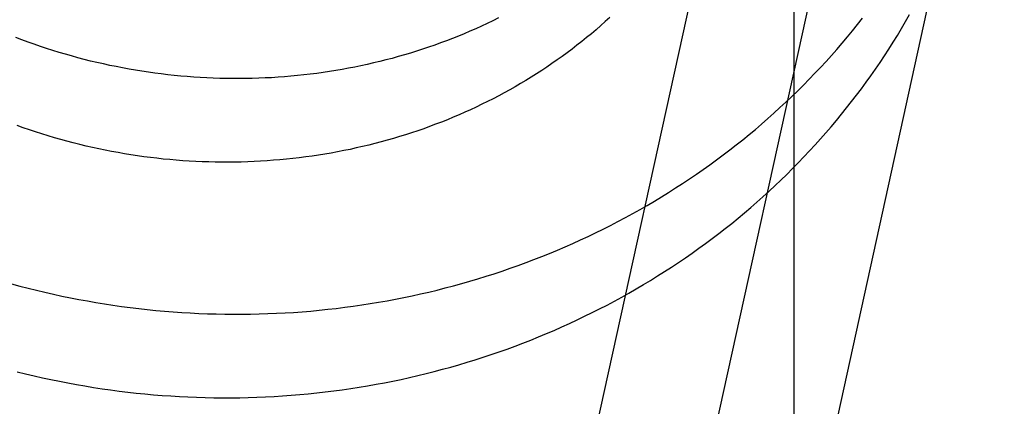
# Model space of a CAD drawing. Header units: inches. Extents: x 0 to 236, y 0 to 153.
# Tile 24 of 99: x 95.1866 to 95.3495, y 56.2759 to 56.3399. Entities that reach past the tile are written whole.
import ezdxf

# ---------------------------------------------------------------- set-up
doc = ezdxf.new("R2010")
doc.units = ezdxf.units.IN
doc.header["$LTSCALE"] = 12.986111
doc.header["$MEASUREMENT"] = 0
doc.linetypes.add('HIDDEN', pattern=[0.2, 0.1, -0.1])
doc.layers.add('DEFAULT_2', color=8, linetype='HIDDEN')

msp = doc.modelspace()

# ---------------------------------------------------------------- linework, layer by layer
at = {"layer": 'DEFAULT_2', "color": 8, "linetype": 'HIDDEN'}
for p, q in [((95.31463, 57.16339), (95.31463, 56.22369)), ((95.31178, 56.40827), (95.20443, 55.91919)), ((95.33062, 56.40414), (95.22328, 55.91506)), ((95.34947, 56.4), (95.24213, 55.91092))]:
    msp.add_line(p, q, dxfattribs=at)
for points in [[(95.27243, 56.28738), (95.27371, 56.28792), (95.27499, 56.28847), (95.27627, 56.28903), (95.27753, 56.2896), (95.27879, 56.29019), (95.28004, 56.29079), (95.28128, 56.2914), (95.28252, 56.29202), (95.28375, 56.29266), (95.28497, 56.29331), (95.28618, 56.29397), (95.28738, 56.29465), (95.28858, 56.29533), (95.28977, 56.29603), (95.29095, 56.29674), (95.29212, 56.29747), (95.29328, 56.2982), (95.29443, 56.29895), (95.29557, 56.29971), (95.29671, 56.30048), (95.29783, 56.30126), (95.29895, 56.30205), (95.30005, 56.30285), (95.30115, 56.30367), (95.30223, 56.3045), (95.30331, 56.30533), (95.30437, 56.30618), (95.30543, 56.30704), (95.30647, 56.30791), (95.30751, 56.30879), (95.30853, 56.30968), (95.30954, 56.31058), (95.31055, 56.3115), (95.31154, 56.31242), (95.31252, 56.31335), (95.31349, 56.31429), (95.31445, 56.31524), (95.31539, 56.31621), (95.31633, 56.31718), (95.31725, 56.31816), (95.31816, 56.31915), (95.31906, 56.32015), (95.31995, 56.32115), (95.32083, 56.32217), (95.32169, 56.3232), (95.32255, 56.32423), (95.32339, 56.32528), (95.32421, 56.32633), (95.32503, 56.32739), (95.32583, 56.32846), (95.32662, 56.32953), (95.3274, 56.33062), (95.32816, 56.33171), (95.32891, 56.33281), (95.32965, 56.33392), (95.33038, 56.33503), (95.33109, 56.33616), (95.33179, 56.33729), (95.33248, 56.33842), (95.33315, 56.33957), (95.33381, 56.34072)], [(95.26579, 56.34017), (95.26486, 56.33971), (95.26392, 56.33926), (95.26298, 56.33882), (95.26203, 56.33839), (95.26107, 56.33797), (95.26011, 56.33757), (95.25915, 56.33717), (95.25817, 56.33678), (95.2572, 56.3364), (95.25621, 56.33604), (95.25523, 56.33568), (95.25423, 56.33534), (95.25324, 56.335), (95.25224, 56.33468), (95.25123, 56.33437), (95.25022, 56.33406), (95.24921, 56.33377), (95.24819, 56.33349), (95.24717, 56.33322), (95.24614, 56.33297), (95.24511, 56.33272), (95.24408, 56.33248), (95.24304, 56.33226), (95.242, 56.33205), (95.24096, 56.33184), (95.23991, 56.33165), (95.23887, 56.33147), (95.23781, 56.3313), (95.23676, 56.33114), (95.23571, 56.331), (95.23465, 56.33086), (95.23359, 56.33074), (95.23252, 56.33063), (95.23146, 56.33053), (95.23039, 56.33044), (95.22933, 56.33036), (95.22826, 56.33029), (95.22719, 56.33024), (95.22612, 56.33019), (95.22504, 56.33016), (95.22397, 56.33014), (95.2229, 56.33013), (95.22182, 56.33013), (95.22075, 56.33014), (95.21967, 56.33017), (95.21859, 56.3302), (95.21752, 56.33025), (95.21644, 56.33031), (95.21537, 56.33038), (95.21429, 56.33046), (95.21322, 56.33056), (95.21215, 56.33066), (95.21107, 56.33078), (95.21, 56.3309), (95.20893, 56.33104), (95.20786, 56.33119), (95.20679, 56.33136), (95.20572, 56.33153), (95.20466, 56.33171), (95.2036, 56.33191), (95.20254, 56.33212), (95.20148, 56.33233), (95.20042, 56.33256), (95.19936, 56.3328), (95.19831, 56.33305), (95.19726, 56.33332), (95.19622, 56.33359), (95.19517, 56.33388), (95.19413, 56.33417), (95.19309, 56.33448), (95.19206, 56.3348), (95.19103, 56.33513), (95.19, 56.33547), (95.18898, 56.33582), (95.18796, 56.33618), (95.18694, 56.33655), (95.18593, 56.33693)], [(95.28421, 56.34026), (95.28346, 56.33957), (95.2827, 56.3389), (95.28193, 56.33823), (95.28116, 56.33757), (95.28037, 56.33692), (95.27958, 56.33628), (95.27877, 56.33565), (95.27796, 56.33503), (95.27715, 56.33442), (95.27632, 56.33381), (95.27549, 56.33322), (95.27464, 56.33263), (95.27379, 56.33205), (95.27294, 56.33149), (95.27207, 56.33093), (95.2712, 56.33038), (95.27032, 56.32984), (95.26944, 56.32931), (95.26854, 56.32879), (95.26764, 56.32828), (95.26674, 56.32778), (95.26582, 56.32729), (95.2649, 56.32681), (95.26398, 56.32634), (95.26305, 56.32588), (95.26211, 56.32543), (95.26116, 56.32499), (95.26021, 56.32456), (95.25926, 56.32415), (95.2583, 56.32374), (95.25733, 56.32334), (95.25636, 56.32295), (95.25538, 56.32258), (95.2544, 56.32221), (95.25341, 56.32185), (95.25242, 56.32151), (95.25142, 56.32117), (95.25042, 56.32085), (95.24942, 56.32054), (95.24841, 56.32024), (95.24739, 56.31995), (95.24637, 56.31967), (95.24535, 56.3194), (95.24433, 56.31914), (95.2433, 56.31889), (95.24226, 56.31866), (95.24123, 56.31843), (95.24019, 56.31822), (95.23914, 56.31801), (95.2381, 56.31782), (95.23705, 56.31764), (95.236, 56.31747), (95.23495, 56.31732), (95.23389, 56.31717), (95.23283, 56.31703), (95.23177, 56.31691), (95.23071, 56.3168), (95.22964, 56.3167), (95.22858, 56.31661), (95.22751, 56.31653), (95.22644, 56.31646), (95.22537, 56.31641), (95.2243, 56.31636), (95.22323, 56.31633), (95.22215, 56.31631), (95.22108, 56.3163), (95.22001, 56.3163), (95.21893, 56.31631), (95.21785, 56.31634), (95.21678, 56.31638), (95.2157, 56.31642), (95.21463, 56.31648), (95.21355, 56.31655), (95.21248, 56.31663), (95.2114, 56.31673), (95.21033, 56.31683), (95.20926, 56.31695), (95.20819, 56.31708), (95.20711, 56.31721), (95.20604, 56.31737), (95.20498, 56.31753), (95.20391, 56.3177), (95.20284, 56.31788), (95.20178, 56.31808), (95.20072, 56.31829), (95.19966, 56.3185), (95.1986, 56.31873), (95.19755, 56.31897), (95.1965, 56.31923), (95.19545, 56.31949), (95.1944, 56.31976), (95.19336, 56.32005), (95.19232, 56.32034), (95.19128, 56.32065), (95.19024, 56.32097), (95.18921, 56.3213), (95.18819, 56.32164), (95.18716, 56.32199), (95.18614, 56.32235)], [(95.27424, 56.30121), (95.27553, 56.30175), (95.27681, 56.3023), (95.27808, 56.30286), (95.27935, 56.30343), (95.2806, 56.30402), (95.28186, 56.30462), (95.2831, 56.30523), (95.28433, 56.30585), (95.28556, 56.30649), (95.28678, 56.30714), (95.288, 56.3078), (95.2892, 56.30848), (95.29039, 56.30916), (95.29158, 56.30986), (95.29276, 56.31057), (95.29393, 56.31129), (95.29509, 56.31203), (95.29624, 56.31278), (95.29739, 56.31353), (95.29852, 56.3143), (95.29965, 56.31509), (95.30076, 56.31588), (95.30187, 56.31668), (95.30296, 56.3175), (95.30405, 56.31833), (95.30512, 56.31916), (95.30619, 56.32001), (95.30724, 56.32087), (95.30829, 56.32174), (95.30932, 56.32262), (95.31035, 56.32351), (95.31136, 56.32441), (95.31236, 56.32533), (95.31335, 56.32625), (95.31433, 56.32718), (95.3153, 56.32812), (95.31626, 56.32907), (95.31721, 56.33003), (95.31814, 56.33101), (95.31907, 56.33199), (95.31998, 56.33298), (95.32088, 56.33397), (95.32177, 56.33498), (95.32264, 56.336), (95.32351, 56.33703), (95.32436, 56.33806), (95.3252, 56.3391), (95.32603, 56.34016)], [(95.18521, 56.29618), (95.18659, 56.2958), (95.18798, 56.29544), (95.18937, 56.2951), (95.19076, 56.29477), (95.19216, 56.29445), (95.19356, 56.29415), (95.19496, 56.29387), (95.19637, 56.29359), (95.19778, 56.29333), (95.19919, 56.29309), (95.2006, 56.29286), (95.20201, 56.29264), (95.20343, 56.29244), (95.20485, 56.29225), (95.20627, 56.29208), (95.20769, 56.29192), (95.20911, 56.29178), (95.21053, 56.29165), (95.21195, 56.29153), (95.21338, 56.29143), (95.2148, 56.29135), (95.21623, 56.29128), (95.21766, 56.29122), (95.21908, 56.29118), (95.22051, 56.29115), (95.22193, 56.29114), (95.22336, 56.29114), (95.22478, 56.29115), (95.2262, 56.29118), (95.22763, 56.29123), (95.22905, 56.29129), (95.23047, 56.29136), (95.23189, 56.29145), (95.2333, 56.29155), (95.23472, 56.29167), (95.23613, 56.2918), (95.23754, 56.29195), (95.23895, 56.29211), (95.24036, 56.29228), (95.24176, 56.29247), (95.24316, 56.29267), (95.24456, 56.29289), (95.24596, 56.29312), (95.24735, 56.29337), (95.24874, 56.29363), (95.25012, 56.2939), (95.2515, 56.29419), (95.25288, 56.2945), (95.25425, 56.29481), (95.25562, 56.29514), (95.25698, 56.29549), (95.25834, 56.29585), (95.2597, 56.29622), (95.26105, 56.2966), (95.26239, 56.297), (95.26373, 56.29742), (95.26507, 56.29784), (95.26639, 56.29829), (95.26772, 56.29874), (95.26904, 56.29921), (95.27035, 56.29969), (95.27165, 56.30018), (95.27295, 56.30069), (95.27424, 56.30121)], [(95.18617, 56.28162), (95.18756, 56.28127), (95.18895, 56.28094), (95.19035, 56.28063), (95.19174, 56.28032), (95.19315, 56.28004), (95.19455, 56.27976), (95.19596, 56.2795), (95.19737, 56.27926), (95.19878, 56.27903), (95.2002, 56.27881), (95.20161, 56.27861), (95.20303, 56.27842), (95.20445, 56.27825), (95.20587, 56.27809), (95.20729, 56.27795), (95.20872, 56.27782), (95.21014, 56.27771), (95.21156, 56.27761), (95.21299, 56.27752), (95.21441, 56.27745), (95.21584, 56.27739), (95.21727, 56.27735), (95.21869, 56.27732), (95.22012, 56.27731), (95.22154, 56.27731), (95.22297, 56.27732), (95.22439, 56.27735), (95.22581, 56.2774), (95.22723, 56.27746), (95.22865, 56.27753), (95.23007, 56.27762), (95.23149, 56.27772), (95.2329, 56.27784), (95.23432, 56.27797), (95.23573, 56.27812), (95.23714, 56.27828), (95.23854, 56.27845), (95.23995, 56.27864), (95.24135, 56.27885), (95.24275, 56.27906), (95.24414, 56.27929), (95.24553, 56.27954), (95.24692, 56.2798), (95.2483, 56.28008), (95.24969, 56.28036), (95.25106, 56.28067), (95.25243, 56.28098), (95.2538, 56.28131), (95.25517, 56.28166), (95.25653, 56.28202), (95.25788, 56.28239), (95.25923, 56.28278), (95.26058, 56.28318), (95.26192, 56.28359), (95.26325, 56.28402), (95.26458, 56.28446), (95.2659, 56.28491), (95.26722, 56.28538), (95.26853, 56.28586), (95.26984, 56.28636), (95.27114, 56.28686), (95.27243, 56.28738)]]:
    msp.add_lwpolyline(points, dxfattribs=at)

doc.saveas('drawing.dxf')
